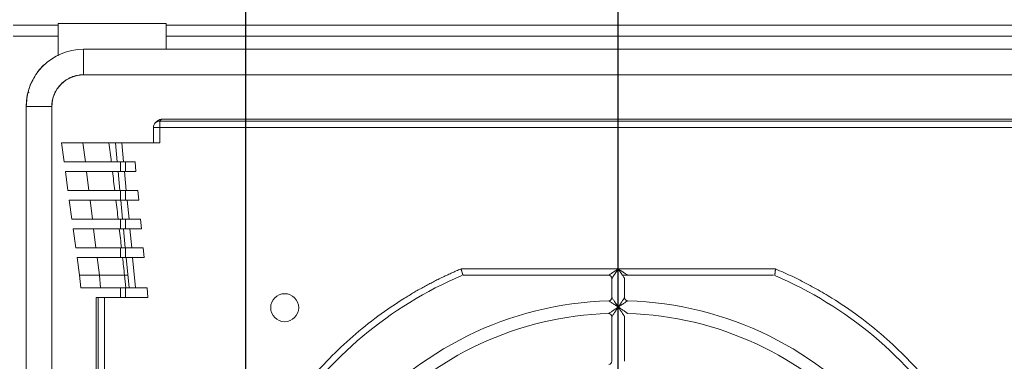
# Model space of a CAD drawing. Header units: millimetres. Extents: x 35 to 1425, y 109 to 972.
# Tile 18 of 34: x 1018 to 1173, y 714 to 768. Entities that reach past the tile are written whole.
import ezdxf

# ---------------------------------------------------------------- set-up
doc = ezdxf.new("R2010")
doc.units = ezdxf.units.MM
doc.header["$LTSCALE"] = 5
doc.layers.add('AA', color=7, linetype='Continuous')
doc.styles.add('SLDTEXTSTYLE1', font='TXT', dxfattribs={"width": 0.75})
doc.dimstyles.new('SLDDIMSTYLE0', dxfattribs={"dimtxt": 17.5, "dimasz": 16.51, "dimexe": 0, "dimexo": 0.0625, "dimgap": 4.375, "dimtad": 1, "dimrnd": 1e-09, "dimzin": 12, "dimdsep": 46, "dimtxsty": 'SLDTEXTSTYLE1', "dimsah": 1, "dimcen": 0.09, "dimadec": 0, "dimazin": 3, "dimtfac": 1, "dimtofl": 0, "dimtmove": 0, "dimatfit": 3, "dimfxl": 1, "dimfrac": 2, "dimtolj": 1, "dimtzin": 12, "dimarcsym": 0})
doc.dimstyles.new('SLDDIMSTYLE2', dxfattribs={"dimtxt": 17.5, "dimasz": 16.51, "dimexe": 0, "dimexo": 0.0625, "dimgap": 4.375, "dimtad": 1, "dimrnd": 1e-09, "dimzin": 12, "dimdsep": 46, "dimtxsty": 'SLDTEXTSTYLE1', "dimsah": 1, "dimcen": 0.09, "dimadec": 0, "dimazin": 3, "dimtfac": 1, "dimtmove": 0, "dimatfit": 0, "dimfxl": 1, "dimfrac": 2, "dimtolj": 1, "dimtzin": 12, "dimarcsym": 0})

# ---------------------------------------------------------------- blocks, each defined once
blk = doc.blocks.new('*D6')
at = {"layer": 'AA', "color": 7}
for p, q in [((1112.43, 675.21), (1112.43, 880.71)), ((1237.43, 675.21), (1237.43, 880.71)), ((1112.43, 875.71), (1237.43, 875.71))]:
    blk.add_line(p, q, dxfattribs=at)
for points in [[(1112.43, 875.71), (1128.94, 873.17), (1128.94, 878.25)], [(1237.43, 875.71), (1220.92, 878.25), (1220.92, 873.17)]]:
    blk.add_solid(points, dxfattribs=at)
at = {"layer": 'AA', "color": 7, "insert": (1144.96, 898.27, 7.79), "char_height": 17.5, "attachment_point": 1, "style": 'SLDTEXTSTYLE1'}
blk.add_mtext('125', dxfattribs=at)
blk = doc.blocks.new('*D7')
at = {"layer": 'AA', "color": 7}
for p, q in [((956.93, 829.82), (956.93, 880.71)), ((1053.93, 699.9), (1053.93, 880.71)), ((956.93, 875.71), (925.18, 875.71)), ((1053.93, 875.71), (956.93, 875.71)), ((1053.93, 875.71), (1085.68, 875.71))]:
    blk.add_line(p, q, dxfattribs=at)
for points in [[(956.93, 875.71), (940.42, 878.25), (940.42, 873.17)], [(1053.93, 875.71), (1070.44, 873.17), (1070.44, 878.25)]]:
    blk.add_solid(points, dxfattribs=at)
at = {"layer": 'AA', "color": 7, "insert": (978.33, 898.27, 7.79), "char_height": 17.5, "attachment_point": 1, "style": 'SLDTEXTSTYLE1'}
blk.add_mtext('97', dxfattribs=at)

msp = doc.modelspace()

# ---------------------------------------------------------------- linework, layer by layer
at = {"color": 7, "linetype": 'Continuous', "lineweight": 15}
for p, q in [((1024.43, 767.021), (1024.43, 767.254)), ((1024.43, 767.254), (1041.43, 767.254)), ((1041.43, 767.254), (1041.43, 767.021)), ((1017.382, 767.021), (1024.43, 767.021)), ((1024.43, 765.255), (1024.43, 767.021)), ((1041.43, 767.021), (1041.43, 765.255)), ((1041.43, 767.021), (1308.43, 767.021)), ((1017.382, 765.255), (1024.43, 765.255)), ((1024.43, 765.255), (1024.43, 762.269)), ((1041.43, 765.255), (1041.43, 763.226)), ((1041.43, 765.255), (1308.43, 765.255)), ((1321.43, 763.226), (1028.43, 763.226)), ((1028.43, 759.187), (1321.43, 759.187)), ((1019.411, 754.207), (1019.411, 461.207)), ((1023.45, 461.207), (1023.45, 754.207)), ((1039.972, 751.914), (1039.688, 751.63)), ((1040.679, 752.207), (1040.395, 751.923)), ((1040.395, 751.923), (1040.395, 750.923)), ((1309.465, 751.923), (1040.395, 751.923)), ((1309.181, 752.207), (1040.679, 752.207)), ((1040.395, 750.923), (1039.395, 750.923)), ((1039.395, 750.923), (1039.395, 748.513)), ((1040.395, 748.513), (1040.395, 750.923)), ((1024.961, 748.513), (1028.341, 748.513)), ((1028.341, 748.513), (1032.411, 748.513)), ((1028.341, 748.513), (1028.712, 745.513)), ((1033.43, 748.513), (1034.435, 748.513)), ((1033.43, 748.513), (1033.714, 745.513)), ((1034.718, 745.513), (1034.435, 748.513)), ((1034.435, 748.513), (1040.395, 748.513)), ((1025.37, 745.513), (1028.712, 745.513)), ((1028.712, 745.513), (1032.79, 745.513)), ((1033.714, 745.513), (1034.718, 745.513)), ((1034.23, 745.513), (1034.23, 744.013)), ((1036.527, 745.513), (1034.718, 745.513)), ((1028.898, 744.013), (1025.574, 744.013)), ((1032.976, 744.013), (1028.898, 744.013)), ((1029.269, 741.013), (1028.898, 744.013)), ((1034.86, 744.013), (1033.856, 744.013)), ((1033.856, 744.013), (1034.14, 741.013)), ((1034.86, 744.013), (1036.668, 744.013)), ((1035.144, 741.013), (1034.86, 744.013)), ((1025.983, 741.013), (1029.269, 741.013)), ((1029.269, 741.013), (1033.34, 741.013)), ((1034.14, 741.013), (1035.144, 741.013)), ((1034.23, 741.013), (1034.23, 739.513)), ((1036.952, 741.013), (1035.144, 741.013)), ((1036.952, 741.013), (1037.094, 739.513)), ((1029.455, 739.513), (1026.188, 739.513)), ((1033.52, 739.513), (1029.455, 739.513)), ((1029.826, 736.513), (1029.455, 739.513)), ((1035.286, 739.513), (1034.282, 739.513)), ((1034.282, 739.513), (1034.566, 736.513)), ((1035.286, 739.513), (1037.094, 739.513)), ((1035.57, 736.513), (1035.286, 739.513)), ((1026.596, 736.513), (1029.826, 736.513)), ((1029.826, 736.513), (1033.873, 736.513)), ((1034.23, 736.513), (1034.23, 735.013)), ((1034.566, 736.513), (1035.57, 736.513)), ((1037.378, 736.513), (1035.57, 736.513)), ((1030.012, 735.013), (1026.801, 735.013)), ((1034.046, 735.013), (1030.012, 735.013)), ((1030.384, 732.013), (1030.012, 735.013)), ((1035.712, 735.013), (1034.708, 735.013)), ((1034.708, 735.013), (1034.991, 732.013)), ((1035.712, 735.013), (1037.52, 735.013)), ((1035.996, 732.013), (1035.712, 735.013)), ((1027.21, 732.013), (1030.384, 732.013)), ((1030.384, 732.013), (1034.39, 732.013)), ((1034.23, 732.013), (1034.23, 730.513)), ((1037.804, 732.013), (1035.996, 732.013)), ((1037.804, 732.013), (1037.946, 730.513)), ((1030.569, 730.513), (1027.414, 730.513)), ((1034.559, 730.513), (1030.569, 730.513)), ((1030.917, 727.707), (1030.569, 730.513)), ((1036.138, 730.513), (1035.133, 730.513)), ((1035.133, 730.513), (1035.588, 725.707)), ((1036.138, 730.513), (1037.946, 730.513)), ((1036.593, 725.707), (1036.138, 730.513)), ((1112.43, 728.707), (1087.732, 728.707)), ((1137.128, 728.707), (1112.43, 728.707)), ((1027.797, 727.707), (1030.917, 727.707)), ((1030.917, 727.707), (1034.872, 727.707)), ((1031.106, 725.707), (1030.917, 727.707)), ((1035.062, 725.707), (1034.872, 727.707)), ((1088.038, 727.707), (1110.93, 727.707)), ((1111.43, 727.207), (1111.43, 724.186)), ((1113.43, 724.186), (1113.43, 727.207)), ((1113.93, 727.707), (1136.823, 727.707)), ((1027.986, 725.707), (1031.106, 725.707)), ((1034.23, 725.707), (1034.23, 724.207)), ((1035.062, 725.707), (1035.588, 725.707)), ((1035.588, 725.707), (1036.593, 725.707)), ((1030.43, 724.207), (1030.714, 724.207)), ((1030.43, 724.207), (1030.43, 702.707)), ((1030.714, 724.207), (1030.714, 491.207)), ((1030.714, 724.207), (1031.714, 724.207)), ((1031.714, 724.207), (1038.543, 724.207)), ((1031.714, 491.207), (1031.714, 724.207)), ((1111.43, 721.184), (1111.43, 714.181)), ((1113.43, 714.181), (1113.43, 721.184))]:
    msp.add_line(p, q, dxfattribs=at)
at = {"color": 8, "linetype": 'Continuous', "lineweight": 15}
for p, q in [((1028.43, 759.187), (1028.43, 763.226)), ((1023.45, 754.207), (1019.411, 754.207)), ((1035.03, 744.013), (1035.03, 745.513)), ((1035.03, 739.513), (1035.03, 741.013)), ((1035.03, 735.013), (1035.03, 736.513)), ((1035.03, 730.513), (1035.03, 732.013)), ((1035.03, 724.207), (1035.03, 725.707))]:
    msp.add_line(p, q, dxfattribs=at)
at = {"color": 144, "linetype": 'Continuous', "lineweight": 0}
for p, q in [((1019.865, 756.433), (1019.849, 756.444)), ((1040.395, 750.923), (1309.465, 750.923)), ((1024.961, 748.513), (1025.37, 745.513)), ((1036.668, 744.013), (1036.527, 745.513)), ((1025.574, 744.013), (1025.983, 741.013)), ((1026.188, 739.513), (1026.596, 736.513)), ((1037.52, 735.013), (1037.378, 736.513)), ((1026.801, 735.013), (1027.21, 732.013)), ((1034.991, 732.013), (1035.996, 732.013)), ((1027.414, 730.513), (1027.797, 727.707)), ((1027.986, 725.707), (1027.797, 727.707)), ((1113.097, 727.707), (1113.93, 727.707)), ((1031.106, 725.707), (1035.062, 725.707)), ((1038.401, 725.707), (1036.593, 725.707)), ((1038.543, 724.207), (1038.401, 725.707))]:
    msp.add_line(p, q, dxfattribs=at)
at = {"color": 7, "linetype": 'Continuous', "lineweight": 15}
msp.add_circle((1060.03, 722.607), 2.2, dxfattribs=at)
for centre, radius, start, end in [((1028.43, 754.207), 9.02, 90, 180), ((1028.43, 754.207), 4.98, 90, 180), ((1112.43, 670.207), 62.5, 113.16805, 146.74357), ((1110.93, 727.207), 0.5, 0, 90), ((1112.43, 670.207), 53.5, 91.59175, 140.9772), ((1112.43, 670.207), 53.5, 39.0228, 88.40825), ((1112.43, 670.207), 51.5, 91.68541, 138.18969), ((1110.93, 714.181), 0.5, 271.95364, 0)]:
    msp.add_arc(centre, radius, start, end, dxfattribs=at)
at = {"color": 144, "linetype": 'Continuous', "lineweight": 0}
for centre, radius, start, end in [((1112.43, 670.207), 62.5, 33.25643, 66.83195), ((1110.93, 724.186), 0.5, 271.59183, 0), ((1113.93, 724.186), 0.5, 180, 268.40825), ((1110.93, 721.184), 0.5, 0, 91.68541), ((1112.43, 670.207), 51.5, 41.81031, 88.31459)]:
    msp.add_arc(centre, radius, start, end, dxfattribs=at)
for points, knots in [([(1024.43, 762.185), (1024.43, 762.197), (1024.43, 762.23), (1024.43, 762.261), (1024.43, 762.266), (1024.43, 762.269)], [0, 0, 0, 0, 0.2462651, 0.6183019, 1, 1, 1, 1]), ([(1022.435, 760.914), (1022.427, 760.908), (1021.718, 760.428), (1020.719, 758.972), (1019.619, 756.698), (1019.492, 755.026), (1019.43, 754.207)], [0, 0, 0, 0, 0.0039934, 0.34028594, 0.67657848, 1, 1, 1, 1]), ([(1023.43, 754.207), (1023.431, 754.286), (1023.433, 754.444), (1023.45, 754.679), (1023.478, 754.913), (1023.516, 755.144), (1023.566, 755.373), (1023.626, 755.6), (1023.697, 755.825), (1023.81, 756.131), (1023.983, 756.51), (1024.24, 756.95), (1024.542, 757.365), (1024.888, 757.748), (1025.272, 758.094), (1025.686, 758.397), (1026.126, 758.654), (1026.548, 758.846), (1026.944, 758.986), (1027.308, 759.085), (1027.677, 759.155), (1028.052, 759.198), (1028.304, 759.204), (1028.43, 759.207)], [0, 0, 0, 0, 0.0302475, 0.0602919, 0.0901993, 0.1200369, 0.1498723, 0.1797731, 0.2098064, 0.2400387, 0.3043154, 0.3686592, 0.4343036, 0.5000165, 0.5656609, 0.6313738, 0.6956506, 0.7599943, 0.8082389, 0.8560861, 0.9038109, 0.9516907, 1, 1, 1, 1]), ([(1112.43, 728.707), (1112.299, 728.51), (1112.168, 728.314), (1111.927, 727.951), (1111.816, 727.785), (1111.63, 727.507), (1111.556, 727.396), (1111.456, 727.246), (1111.43, 727.207), (1111.43, 727.207)], [0, 0, 0, 0, 0.25, 0.25, 0.5, 0.5, 0.75, 0.75, 1, 1, 1, 1]), ([(1112.43, 728.707), (1112.478, 728.675), (1112.567, 728.615), (1112.694, 728.53), (1112.804, 728.457), (1112.899, 728.394), (1113.053, 728.291), (1113.253, 728.158), (1113.492, 727.999), (1113.683, 727.871), (1113.813, 727.785), (1113.885, 727.736), (1113.923, 727.711), (1113.928, 727.708), (1113.93, 727.707)], [0, 0, 0, 0, 0.076348, 0.1443093, 0.2038846, 0.2550758, 0.297886, 0.4565627, 0.5884713, 0.7161518, 0.8240169, 0.8861494, 0.9442478, 1, 1, 1, 1]), ([(1113.43, 727.207), (1113.43, 727.207), (1113.428, 727.209), (1113.42, 727.222), (1113.406, 727.244), (1113.386, 727.273), (1113.345, 727.334), (1113.266, 727.454), (1113.138, 727.645), (1112.979, 727.884), (1112.813, 728.131), (1112.627, 728.412), (1112.503, 728.598), (1112.43, 728.707)], [0, 0, 0, 0, 0.0333121, 0.0672045, 0.1020747, 0.138288, 0.1761709, 0.2840139, 0.4116997, 0.5435813, 0.7022644, 0.8249466, 1, 1, 1, 1]), ([(1112.43, 722.707), (1112.462, 722.754), (1112.521, 722.842), (1112.604, 722.966), (1112.675, 723.072), (1112.773, 723.219), (1112.895, 723.399), (1113.046, 723.623), (1113.182, 723.823), (1113.288, 723.979), (1113.357, 724.079), (1113.399, 724.14), (1113.425, 724.178), (1113.429, 724.183), (1113.43, 724.186)], [0, 0, 0, 0, 0.0761746, 0.1430994, 0.2007758, 0.2492064, 0.3841927, 0.4995197, 0.6346415, 0.7491615, 0.8188948, 0.8829591, 0.9427557, 1, 1, 1, 1]), ([(1113.916, 723.686), (1113.915, 723.685), (1113.914, 723.684), (1113.902, 723.676), (1113.882, 723.664), (1113.854, 723.645), (1113.818, 723.622), (1113.775, 723.594), (1113.693, 723.54), (1113.55, 723.447), (1113.348, 723.314), (1113.123, 723.166), (1112.906, 723.023), (1112.671, 722.867), (1112.517, 722.764), (1112.43, 722.707)], [0, 0, 0, 0, 0.0326387, 0.0658243, 0.0999035, 0.135196, 0.1719887, 0.2105335, 0.251048, 0.3657893, 0.5006187, 0.6163636, 0.7508656, 0.8595024, 1, 1, 1, 1]), ([(1112.43, 722.707), (1112.475, 722.677), (1112.557, 722.621), (1112.671, 722.545), (1112.764, 722.483), (1112.837, 722.434), (1112.964, 722.35), (1113.134, 722.235), (1113.362, 722.081), (1113.566, 721.942), (1113.727, 721.833), (1113.832, 721.761), (1113.896, 721.717), (1113.937, 721.689), (1113.942, 721.686), (1113.945, 721.684)], [0, 0, 0, 0, 0.0711947, 0.1316861, 0.181506, 0.2206803, 0.2492298, 0.3856542, 0.499513, 0.6355077, 0.7491731, 0.8198458, 0.884129, 0.9435466, 1, 1, 1, 1]), ([(1113.43, 721.184), (1113.43, 721.185), (1113.429, 721.187), (1113.42, 721.2), (1113.407, 721.221), (1113.388, 721.25), (1113.363, 721.288), (1113.333, 721.334), (1113.278, 721.419), (1113.182, 721.567), (1113.047, 721.772), (1112.897, 722.002), (1112.755, 722.216), (1112.597, 722.456), (1112.493, 722.612), (1112.43, 722.707)], [0, 0, 0, 0, 0.03215736, 0.06496338, 0.09880737, 0.13404421, 0.17098868, 0.20991417, 0.25105456, 0.3649613, 0.50064169, 0.61505538, 0.75085689, 0.84949506, 1, 1, 1, 1])]:
    msp.add_open_spline(points, degree=3, knots=knots, dxfattribs=at)
at = {"color": 8, "linetype": 'Continuous', "lineweight": 15}
msp.add_open_spline([(1039.996, 751.838), (1039.942, 751.812), (1039.829, 751.758), (1039.737, 751.674), (1039.688, 751.63)], degree=3, knots=[0, 0, 0, 0, 0.4742711, 1, 1, 1, 1], dxfattribs=at)
at = {"color": 7, "linetype": 'Continuous', "lineweight": 15}
for points, knots in [([(1040.679, 752.207), (1040.647, 752.206), (1040.584, 752.204), (1040.491, 752.19), (1040.4, 752.168), (1040.276, 752.126), (1040.125, 752.05), (1040.023, 751.959), (1039.972, 751.914)], [0, 0, 0, 0, 0.1207248, 0.2402987, 0.3597915, 0.4802749, 0.7397933, 1, 1, 1, 1]), ([(1040.395, 751.923), (1040.33, 751.918), (1040.2, 751.91), (1040.064, 751.875), (1040.001, 751.841), (1039.996, 751.838)], [0, 0, 0, 0, 0.476672, 0.9533439, 1, 1, 1, 1]), ([(1032.411, 748.513), (1032.749, 748.513), (1033.003, 748.513), (1033.345, 748.513), (1033.43, 748.513), (1033.43, 748.513)], [0, 0, 0, 0, 0.5, 0.5, 1, 1, 1, 1]), ([(1032.79, 745.513), (1033.097, 745.513), (1033.328, 745.513), (1033.637, 745.513), (1033.714, 745.513), (1033.714, 745.513)], [0, 0, 0, 0, 0.5, 0.5, 1, 1, 1, 1]), ([(1033.856, 744.013), (1033.856, 744.013), (1033.782, 744.013), (1033.488, 744.013), (1033.268, 744.013), (1032.976, 744.013)], [0, 0, 0, 0, 0.5, 0.5, 1, 1, 1, 1]), ([(1033.34, 741.013), (1033.606, 741.013), (1033.806, 741.013), (1034.073, 741.013), (1034.14, 741.013), (1034.14, 741.013)], [0, 0, 0, 0, 0.5, 0.5, 1, 1, 1, 1]), ([(1034.282, 739.513), (1034.282, 739.513), (1034.218, 739.513), (1033.963, 739.513), (1033.773, 739.513), (1033.52, 739.513)], [0, 0, 0, 0, 0.5, 0.5, 1, 1, 1, 1]), ([(1033.873, 736.513), (1034.103, 736.513), (1034.276, 736.513), (1034.508, 736.513), (1034.566, 736.513), (1034.566, 736.513)], [0, 0, 0, 0, 0.5, 0.5, 1, 1, 1, 1]), ([(1087.732, 728.707), (1087.476, 728.597), (1086.964, 728.379), (1086.203, 728.039), (1085.446, 727.69), (1084.694, 727.331), (1083.947, 726.962), (1083.205, 726.584), (1082.469, 726.196), (1081.737, 725.798), (1081.01, 725.391), (1080.289, 724.973), (1079.572, 724.547), (1077.66, 723.373), (1074.634, 721.317), (1070.683, 718.143), (1066.996, 714.666), (1064.411, 711.803), (1062.743, 709.756), (1061.866, 708.628), (1061.015, 707.481), (1060.19, 706.316), (1059.391, 705.132), (1058.617, 703.93), (1058.124, 703.115), (1057.877, 702.707)], [0, 0, 0, 0, 0.0207381, 0.0414582, 0.0621639, 0.0828586, 0.103546, 0.1242296, 0.1449131, 0.1656, 0.1862938, 0.2069982, 0.2277167, 0.2484529, 0.3742207, 0.5000017, 0.6257694, 0.7515505, 0.7870835, 0.8225731, 0.8580372, 0.893494, 0.9289614, 0.9644574, 1, 1, 1, 1]), ([(1087.732, 728.707), (1087.742, 728.674), (1087.761, 728.612), (1087.787, 728.526), (1087.81, 728.451), (1087.829, 728.387), (1087.86, 728.285), (1087.9, 728.153), (1087.948, 727.998), (1087.987, 727.87), (1088.016, 727.776), (1088.034, 727.717), (1088.036, 727.71), (1088.038, 727.707)], [0, 0, 0, 0, 0.0637038, 0.1205464, 0.1705268, 0.2136443, 0.2498987, 0.3824704, 0.5001637, 0.6318999, 0.7588829, 0.8814557, 1, 1, 1, 1]), ([(1110.93, 727.707), (1110.93, 727.707), (1110.969, 727.733), (1111.119, 727.833), (1111.231, 727.907), (1111.508, 728.092), (1111.675, 728.203), (1112.038, 728.445), (1112.234, 728.576), (1112.43, 728.707)], [0, 0, 0, 0, 0.25, 0.25, 0.5, 0.5, 0.75, 0.75, 1, 1, 1, 1]), ([(1137.128, 728.707), (1137.125, 728.672), (1137.118, 728.606), (1137.108, 728.514), (1137.1, 728.436), (1137.093, 728.372), (1137.082, 728.267), (1137.068, 728.131), (1137.051, 727.969), (1137.037, 727.837), (1137.026, 727.738), (1137.02, 727.677), (1137.02, 727.67), (1137.019, 727.666)], [0, 0, 0, 0, 0.0657662, 0.1236378, 0.173616, 0.2157022, 0.2498977, 0.3829736, 0.5001657, 0.6322648, 0.7593636, 0.8818133, 1, 1, 1, 1]), ([(1166.983, 702.707), (1166.84, 702.945), (1166.553, 703.422), (1166.112, 704.13), (1165.662, 704.832), (1165.203, 705.527), (1164.735, 706.216), (1164.259, 706.899), (1163.773, 707.575), (1163.279, 708.245), (1162.775, 708.909), (1162.263, 709.566), (1161.741, 710.218), (1160.316, 711.951), (1157.865, 714.666), (1154.178, 718.143), (1150.227, 721.317), (1147.036, 723.484), (1144.779, 724.855), (1143.541, 725.569), (1142.289, 726.255), (1141.021, 726.912), (1139.739, 727.54), (1138.442, 728.142), (1137.566, 728.518), (1137.128, 728.707)], [0, 0, 0, 0, 0.02073812, 0.04145822, 0.06216385, 0.08285859, 0.10354599, 0.12422965, 0.14491312, 0.1656, 0.18629385, 0.20699824, 0.22771674, 0.24845291, 0.37422066, 0.5000017, 0.62576944, 0.75155049, 0.78708347, 0.82257306, 0.85803724, 0.89349402, 0.9289614, 0.96445741, 1, 1, 1, 1]), ([(1111.43, 724.186), (1111.43, 724.186), (1111.471, 724.127), (1111.568, 723.985), (1111.606, 723.928), (1111.691, 723.804), (1111.736, 723.737), (1111.882, 723.523), (1111.99, 723.364), (1112.207, 723.041), (1112.318, 722.875), (1112.43, 722.707)], [0, 0, 0, 0, 0.25, 0.25, 0.375, 0.375, 0.5, 0.5, 0.75, 0.75, 1, 1, 1, 1]), ([(1110.915, 721.684), (1110.915, 721.684), (1110.978, 721.727), (1111.127, 721.829), (1111.186, 721.869), (1111.314, 721.956), (1111.383, 722.003), (1111.603, 722.151), (1111.765, 722.261), (1112.093, 722.481), (1112.26, 722.593), (1112.43, 722.707)], [0, 0, 0, 0, 0.25, 0.25, 0.375, 0.375, 0.5, 0.5, 0.75, 0.75, 1, 1, 1, 1]), ([(1112.43, 722.707), (1112.261, 722.819), (1112.096, 722.929), (1111.772, 723.143), (1111.612, 723.249), (1111.396, 723.39), (1111.329, 723.434), (1111.204, 723.516), (1111.147, 723.554), (1111.003, 723.647), (1110.944, 723.686), (1110.944, 723.686)], [0, 0, 0, 0, 0.25, 0.25, 0.5, 0.5, 0.625, 0.625, 0.75, 0.75, 1, 1, 1, 1]), ([(1112.43, 722.707), (1112.317, 722.536), (1112.205, 722.369), (1111.989, 722.04), (1111.881, 721.877), (1111.737, 721.656), (1111.692, 721.587), (1111.607, 721.458), (1111.569, 721.398), (1111.471, 721.248), (1111.43, 721.184), (1111.43, 721.184)], [0, 0, 0, 0, 0.25, 0.25, 0.5, 0.5, 0.625, 0.625, 0.75, 0.75, 1, 1, 1, 1])]:
    msp.add_open_spline(points, degree=3, knots=knots, dxfattribs=at)
for points in [[(1039.688, 751.63), (1039.503, 751.445), (1039.395, 751.185), (1039.395, 750.923)], [(1032.79, 745.513), (1032.666, 746.512), (1032.539, 747.512), (1032.411, 748.513)], [(1033.34, 741.013), (1033.22, 742.012), (1033.099, 743.012), (1032.976, 744.013)], [(1033.873, 736.513), (1033.756, 737.513), (1033.639, 738.513), (1033.52, 739.513)], [(1034.708, 735.013), (1034.708, 735.013), (1034.486, 735.013), (1034.046, 735.013)], [(1034.39, 732.013), (1034.276, 733.013), (1034.162, 734.013), (1034.046, 735.013)], [(1034.39, 732.013), (1034.79, 732.013), (1034.991, 732.013), (1034.991, 732.013)], [(1035.133, 730.513), (1035.133, 730.513), (1034.941, 730.513), (1034.559, 730.513)], [(1034.872, 727.707), (1034.769, 728.642), (1034.664, 729.577), (1034.559, 730.513)], [(1035.404, 727.655), (1035.401, 727.689), (1035.221, 727.707), (1034.872, 727.707)]]:
    msp.add_open_spline(points, degree=3, dxfattribs=at)

# ---------------------------------------------------------------- dimensions: what is measured, and where the dimension line sits
at = {"layer": 'AA', "color": 7}
for base, p1, p2, dimstyle, picture, middle in [((956.93, 875.707), (1053.93, 694.905), (956.93, 824.823), 'SLDDIMSTYLE2', '*D7', (998.372, 875.707)), ((1237.43, 875.707), (1112.43, 670.207), (1237.43, 670.207), 'SLDDIMSTYLE0', '*D6', (1171.463, 875.707))]:
    dim = msp.add_linear_dim(base=base, p1=p1, p2=p2, dimstyle=dimstyle, dxfattribs=at)
    dim.commit()
    dim.dimension.update_dxf_attribs({"geometry": picture, "text_midpoint": middle, "dimtype": 160})

doc.saveas('drawing.dxf')
